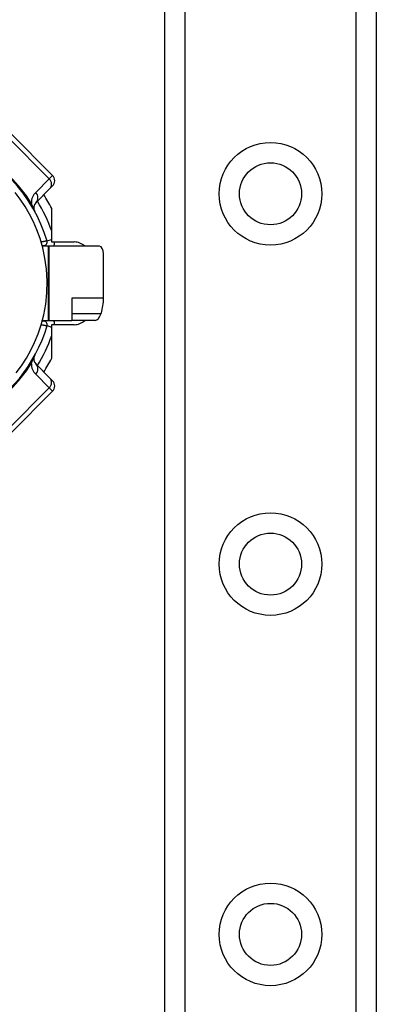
# Model space of a CAD drawing. Header units: inches. Extents: x 4.2 to 80.3, y 5.9 to 52.3.
# Tile 11 of 72: x 6.4 to 7.6, y 19.7 to 23.1. Entities that reach past the tile are written whole.
import ezdxf

# ---------------------------------------------------------------- set-up
doc = ezdxf.new("R2010")
doc.units = ezdxf.units.IN
doc.header["$LTSCALE"] = 5.125904
doc.header["$MEASUREMENT"] = 0
doc.layers.add('Visible Edges(ANSI)', color=7, linetype='Continuous', lineweight=25)
doc.layers.add('Visible Tangent Edges(ANSI)', color=7, linetype='Continuous', lineweight=25)

msp = doc.modelspace()

# ---------------------------------------------------------------- linework, layer by layer
at = {"layer": 'Visible Edges(ANSI)'}
for p, q in [((6.9137, 18.2363), (6.9137, 40.6027)), ((7.6367, 40.6027), (7.6367, 18.2363)), ((6.5304, 22.5179), (6.3872, 22.6612)), ((6.4738, 22.4255), (6.5204, 22.472)), ((6.5304, 22.4821), (6.5204, 22.472)), ((6.5273, 22.4051), (6.5273, 22.2905)), ((6.5273, 22.2905), (6.6044, 22.2905)), ((6.4949, 22.2782), (6.4999, 22.2782)), ((6.5151, 22.2756), (6.4956, 22.2756)), ((6.5189, 22.2756), (6.5151, 22.2756)), ((6.6909, 22.2756), (6.5189, 22.2756)), ((6.7044, 22.0979), (6.7044, 22.2503)), ((6.5965, 22.0979), (6.5965, 22.0224)), ((6.4999, 22.0199), (6.4949, 22.0199)), ((6.4956, 22.0224), (6.5151, 22.0224)), ((6.5151, 22.0224), (6.5189, 22.0224)), ((6.5189, 22.0224), (6.5965, 22.0224)), ((6.6759, 22.0224), (6.5965, 22.0224)), ((6.5273, 22.0075), (6.5273, 21.893)), ((6.6044, 22.0075), (6.5273, 22.0075)), ((6.5204, 21.826), (6.4738, 21.8726)), ((6.5204, 21.826), (6.5304, 21.816)), ((6.3872, 21.6369), (6.5304, 21.7801))]:
    msp.add_line(p, q, dxfattribs=at)
at = {"layer": 'Visible Edges(ANSI)', "flags": 128}
for points in [[(6.4062, 21.8434), (6.4239, 21.8673), (6.4408, 21.8935), (6.4559, 21.9201), (6.4691, 21.9473), (6.4809, 21.9761), (6.4913, 22.0072), (6.5002, 22.041), (6.5069, 22.0778), (6.5111, 22.1171), (6.512, 22.1572), (6.5097, 22.1972), (6.5045, 22.2354), (6.497, 22.2704), (6.4877, 22.3023), (6.4771, 22.3316), (6.4653, 22.3589), (6.4518, 22.3854), (6.4363, 22.4119), (6.4195, 22.4369), (6.4024, 22.4595)], [(6.6966, 22.0459), (6.6966, 22.046), (6.6967, 22.0461), (6.6967, 22.0462), (6.6967, 22.0462), (6.6967, 22.0463), (6.6968, 22.0464), (6.6968, 22.0465), (6.6968, 22.0465), (6.6968, 22.0466), (6.6969, 22.0467), (6.6969, 22.0468), (6.6969, 22.0468), (6.6969, 22.0469), (6.697, 22.047), (6.697, 22.0471), (6.697, 22.0471), (6.697, 22.0472), (6.697, 22.0473), (6.6971, 22.0474), (6.6971, 22.0474), (6.6971, 22.0475), (6.6971, 22.0476), (6.6972, 22.0476), (6.6972, 22.0477)]]:
    msp.add_lwpolyline(points, dxfattribs=at)
at = {"layer": 'Visible Edges(ANSI)'}
for centre in [(7.2752, 22.4553), (7.2752, 21.1891), (7.2752, 19.9229)]:
    msp.add_circle(centre, 0.1061, dxfattribs=at)
for centre, radius, start, end in [((6.0183, 22.149), 0.5141, 16.3518, 70.8354), ((6.5125, 22.5), 0.0253, 315, 45), ((6.4917, 22.4075), 0.0253, 135, 208.6389), ((6.0183, 22.149), 0.5698, 26.7049, 32.1604), ((6.4999, 22.2903), 0.0122, 270, 16.3518), ((6.6044, 22.2399), 0.0506, 44.9104, 90), ((6.0183, 22.149), 0.6331, 11.537, 11.7228), ((6.4999, 22.0077), 0.0122, 343.6482, 90), ((6.6044, 22.0582), 0.0506, 270, 315.0896), ((6.0183, 22.149), 0.6331, 348.2772, 348.463), ((6.0183, 22.149), 0.5141, 253.8612, 343.6482), ((6.4917, 21.8905), 0.0253, 151.3611, 225), ((6.0183, 22.149), 0.5698, 327.8396, 333.2951), ((6.5125, 21.798), 0.0253, 315, 45)]:
    msp.add_arc(centre, radius, start, end, dxfattribs=at)
for centre, major_axis, ratio, start_param, end_param in [((6.6909, 22.2503), (0, 0.0253), 0.532359, 4.712389, 6.283185), ((6.5758, 22.0979), (0, 0.1519), 0.846518, 4.375874, 4.712389), ((6.6837, 22.0477), (-0.0102, -0.0249), 0.47244, 0.192077, 1.691889)]:
    msp.add_ellipse(centre, major_axis=major_axis, ratio=ratio, start_param=start_param, end_param=end_param, dxfattribs=at)
at = {"layer": 'Visible Tangent Edges(ANSI)'}
for p, q in [((6.9829, 40.6027), (6.9829, 18.2363)), ((7.5674, 18.2363), (7.5674, 40.6027)), ((6.376, 22.65), (6.5193, 22.5067)), ((6.5193, 22.5067), (6.4727, 22.4602)), ((6.5193, 22.5067), (6.5304, 22.5179)), ((6.5116, 22.2938), (6.5273, 22.2984)), ((6.4999, 22.2782), (6.4999, 22.2756)), ((6.5151, 22.2756), (6.5151, 22.0224)), ((6.5189, 22.0224), (6.5189, 22.2756)), ((6.7044, 22.0979), (6.5965, 22.0979)), ((6.4999, 22.0224), (6.4999, 22.0199)), ((6.5965, 22.0459), (6.6966, 22.0459)), ((6.5116, 22.0043), (6.5273, 21.9997)), ((6.4727, 21.8379), (6.5193, 21.7913)), ((6.5193, 21.7913), (6.376, 21.6481)), ((6.5304, 21.7801), (6.5193, 21.7913))]:
    msp.add_line(p, q, dxfattribs=at)
at = {"layer": 'Visible Tangent Edges(ANSI)', "flags": 128}
for points in [[(6.4695, 22.3954), (6.4683, 22.3977), (6.4675, 22.3993), (6.4669, 22.4007), (6.4662, 22.4021), (6.4657, 22.4034), (6.4651, 22.4046), (6.4646, 22.4059), (6.4641, 22.4071), (6.4636, 22.4082), (6.4631, 22.4094), (6.4627, 22.4105), (6.4623, 22.4116), (6.4618, 22.4127), (6.4614, 22.4138), (6.461, 22.4148), (6.4606, 22.4159), (6.4602, 22.4169), (6.4599, 22.4179), (6.4595, 22.4189), (6.4592, 22.4199), (6.4588, 22.4209), (6.4585, 22.4219), (6.4582, 22.4228), (6.4578, 22.4238)], [(6.5116, 22.2938), (6.5115, 22.2937), (6.5114, 22.2937), (6.5112, 22.2937), (6.5109, 22.2936), (6.5105, 22.2936), (6.51, 22.2935), (6.5094, 22.2934), (6.5088, 22.2933), (6.5081, 22.2932), (6.5073, 22.293), (6.5064, 22.2929), (6.5055, 22.2927), (6.5046, 22.2926), (6.5035, 22.2924), (6.5025, 22.2922), (6.5013, 22.292), (6.5002, 22.2918), (6.499, 22.2916), (6.4978, 22.2914), (6.4966, 22.2912), (6.4953, 22.291), (6.494, 22.2908), (6.4927, 22.2906), (6.4915, 22.2903)], [(6.4915, 22.0077), (6.4927, 22.0075), (6.494, 22.0073), (6.4953, 22.007), (6.4965, 22.0068), (6.4978, 22.0066), (6.499, 22.0064), (6.5002, 22.0062), (6.5013, 22.006), (6.5024, 22.0058), (6.5035, 22.0056), (6.5045, 22.0055), (6.5055, 22.0053), (6.5064, 22.0052), (6.5073, 22.005), (6.5081, 22.0049), (6.5088, 22.0048), (6.5094, 22.0046), (6.51, 22.0046), (6.5105, 22.0045), (6.5109, 22.0044), (6.5112, 22.0044), (6.5114, 22.0043), (6.5115, 22.0043), (6.5116, 22.0043)], [(6.4578, 21.8743), (6.4582, 21.8752), (6.4585, 21.8762), (6.4588, 21.8771), (6.4592, 21.8781), (6.4595, 21.8791), (6.4599, 21.8801), (6.4602, 21.8811), (6.4606, 21.8822), (6.461, 21.8832), (6.4614, 21.8843), (6.4618, 21.8853), (6.4623, 21.8864), (6.4627, 21.8875), (6.4631, 21.8887), (6.4636, 21.8898), (6.4641, 21.891), (6.4646, 21.8922), (6.4651, 21.8934), (6.4657, 21.8947), (6.4662, 21.896), (6.4669, 21.8973), (6.4675, 21.8988), (6.4683, 21.9004), (6.4695, 21.9026)]]:
    msp.add_lwpolyline(points, dxfattribs=at)
at = {"layer": 'Visible Tangent Edges(ANSI)'}
for centre in [(7.2752, 22.4553), (7.2752, 21.1891), (7.2752, 19.9229)]:
    msp.add_circle(centre, 0.1754, dxfattribs=at)
for centre, radius, start, end in [((5.9847, 22.1154), 0.5647, 33.0901, 56.9099), ((6.5085, 22.4243), 0.0506, 135, 180.6587), ((6.0183, 22.149), 0.5394, 19.3241, 31.4236), ((6.4999, 22.2903), 0.0375, 336.9277, 0.3097), ((6.4999, 22.0077), 0.0375, 359.6903, 23.0723), ((6.0183, 22.149), 0.5394, 328.5764, 340.6759), ((5.9847, 22.1826), 0.5647, 303.0901, 326.9099), ((6.5085, 21.8737), 0.0506, 179.3413, 225)]:
    msp.add_arc(centre, radius, start, end, dxfattribs=at)
for centre, major_axis, ratio, start_param, end_param in [((6.5025, 22.4899), (0.0179, -0.0179), 0.937622, 0, 1.570796), ((6.4559, 22.4434), (0.0179, -0.0179), 0.937622, 0, 1.570796), ((6.4914, 22.4573), (-0.0424, -0.0277), 0.48633, 0, 0.409204), ((6.4914, 21.8407), (-0.0424, 0.0277), 0.48633, 5.873981, 6.283185), ((6.4559, 21.8547), (0.0179, 0.0179), 0.937622, 4.712389, 6.283185), ((6.5025, 21.8081), (0.0179, 0.0179), 0.937622, 4.712389, 6.283185)]:
    msp.add_ellipse(centre, major_axis=major_axis, ratio=ratio, start_param=start_param, end_param=end_param, dxfattribs=at)

doc.saveas('drawing.dxf')
